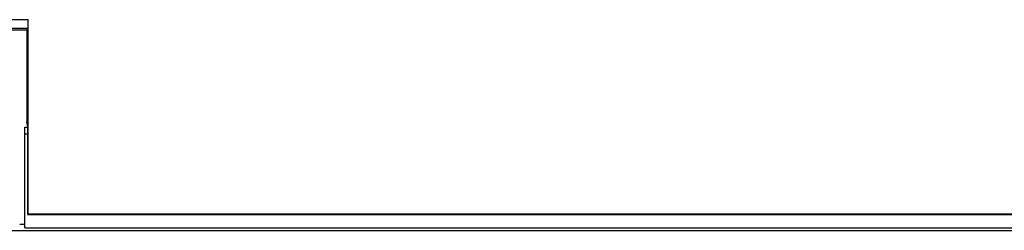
# Model space of a CAD drawing. Header units: millimetres. Extents: x -71 to 747, y -184 to 606.
# Tile 7 of 97: x 264 to 286, y -153 to -148. Entities that reach past the tile are written whole.
import ezdxf

# ---------------------------------------------------------------- set-up
doc = ezdxf.new("R2010")
doc.units = ezdxf.units.MM
doc.header["$LTSCALE"] = 30.734
doc.layers.get('0').update_dxf_attribs({"linetype": 'CONTINUOUS'})

msp = doc.modelspace()

# ---------------------------------------------------------------- linework, layer by layer
at = {"color": 7}
for p, q in [((237.598, -148.106), (263.947, -148.106)), ((263.947, -152.46), (263.947, -148.106)), ((263.944, -148.306), (237.602, -148.306)), ((263.912, -148.338), (263.168, -148.338)), ((263.912, -148.338), (263.944, -148.306)), ((263.912, -148.338), (263.912, -150.39)), ((263.872, -150.519), (263.93, -150.519)), ((263.872, -152.777), (263.872, -150.519)), ((263.93, -150.477), (263.912, -150.39)), ((263.93, -150.477), (263.93, -152.477)), ((263.872, -150.665), (263.93, -150.665)), ((263.93, -152.477), (263.947, -152.46)), ((263.93, -152.477), (289.272, -152.477)), ((263.947, -152.46), (289.272, -152.46)), ((263.756, -152.689), (263.872, -152.689)), ((258.925, -152.83), (289.472, -152.83)), ((263.872, -152.777), (289.472, -152.777))]:
    msp.add_line(p, q, dxfattribs=at)
msp.add_ellipse((263.944, -148.106), major_axis=(0, 0.2), ratio=0.017466, start_param=-3.124139, end_param=-1.570796, dxfattribs=at)

doc.saveas('drawing.dxf')
